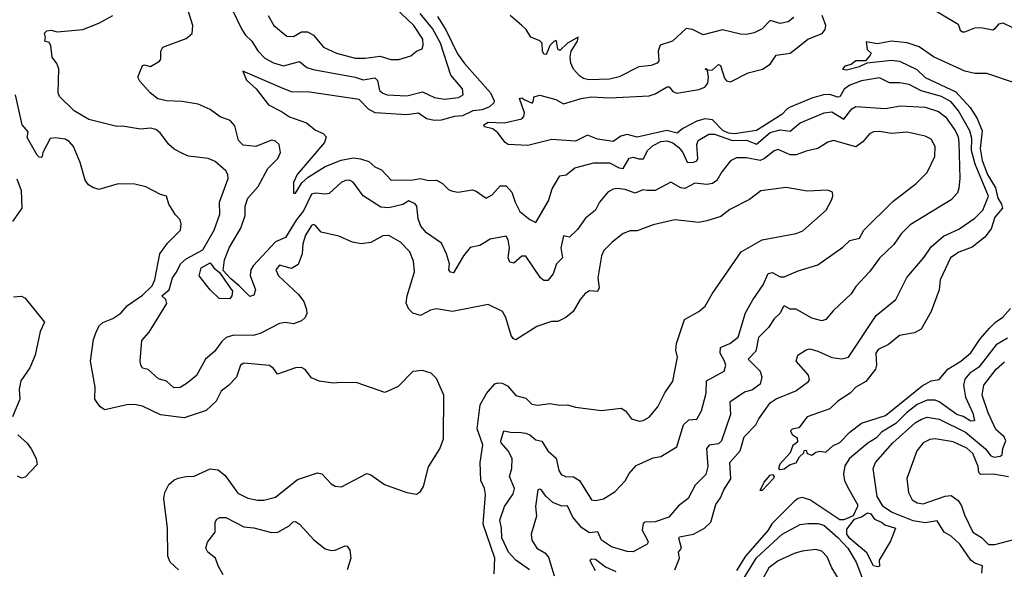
# Model space of a CAD drawing. Extents: x 1843161 to 1959474, y 907081 to 1016326.
# Tile 42 of 256: x 1849487 to 1854443, y 946208 to 948973. Entities that reach past the tile are written whole.
import ezdxf

# ---------------------------------------------------------------- set-up
doc = ezdxf.new("R2010")
doc.units = 0

msp = doc.modelspace()

# ---------------------------------------------------------------- linework, layer by layer
at = {"layer": '0CON20XD'}
for points in [[(1851965, 946896.4), (1851998.9, 946898.9), (1852035, 946892.7), (1852055, 946884.6), (1852085, 946860.4), (1852115, 946852.7), (1852145, 946803.8), (1852186.7, 946766.7), (1852200.9, 946705), (1852212.9, 946685), (1852235, 946675.6), (1852275, 946672.9), (1852305, 946655.7), (1852365, 946558.6), (1852385, 946554.3), (1852425, 946563.1), (1852485, 946599.2), (1852535, 946652.9), (1852555, 946690), (1852589.4, 946730.6), (1852675, 946769.4), (1852715, 946775.6), (1852795, 946824.2), (1852827.8, 946935), (1852855, 946959.6), (1852895, 946963.6), (1852918.2, 947005), (1852942, 947095), (1852943.7, 947156.3), (1853033.1, 947205), (1853041.5, 947235), (1853035.3, 947255.2), (1853012.9, 947295), (1853013.8, 947325), (1853061.9, 947345), (1853104.3, 947375.7), (1853141.2, 947498.8), (1853176.5, 947563.5), (1853229.9, 947640.1), (1853255, 947696.5), (1853275, 947700.9), (1853315, 947680), (1853335, 947680), (1853405, 947710.6), (1853505, 947740), (1853630.5, 947829.5), (1853665, 947862.9), (1853715, 947874.4), (1853735.8, 947915), (1853881.8, 948058.2), (1853999.9, 948150.1), (1854055, 948204.4), (1854093.5, 948285), (1854095.5, 948335.5), (1854075, 948372), (1854045, 948386.9), (1853955, 948407.1), (1853875, 948400.7), (1853815, 948410.4), (1853785, 948409.1), (1853765, 948398.6), (1853730.5, 948359.5), (1853695, 948334.3), (1853583.6, 948366.4), (1853555, 948356.9), (1853503.8, 948325), (1853445, 948312.1), (1853395, 948292.9), (1853365, 948293.6), (1853305, 948319.6), (1853285, 948313.9), (1853235.5, 948274.5), (1853215, 948265.7), (1853145, 948279.3), (1853095, 948278.9), (1853065, 948264), (1853021.1, 948208.9), (1852996.4, 948165), (1852975, 948149.7), (1852945, 948144.2), (1852885, 948150.4), (1852835, 948123.9), (1852815, 948128.2), (1852765, 948155.6), (1852685.9, 948114.1), (1852645, 948114.6), (1852623.2, 948116.8), (1852585, 948101.2), (1852535, 948119.5), (1852495, 948123.4), (1852475, 948120.7), (1852447.5, 948105), (1852405.4, 948055), (1852385.3, 948014.7), (1852335.5, 947975), (1852295, 947917.1), (1852255, 947878.6), (1852225, 947886.2), (1852210, 947825), (1852218.6, 947775), (1852189.6, 947745), (1852172.9, 947695), (1852145, 947661.1), (1852125, 947661.1), (1852108.5, 947675), (1852035, 947784.4), (1852015, 947783.2), (1851975, 947749.2), (1851954.3, 947754.3), (1851946.4, 947775), (1851951.6, 947825), (1851946.3, 947866.3), (1851935, 947884.3), (1851855, 947869.1), (1851803.1, 947836.9), (1851755, 947826.9), (1851720, 947785), (1851670.8, 947699.2), (1851655, 947702.9), (1851647.5, 947715), (1851650.5, 947745), (1851635.3, 947795.3), (1851609.3, 947849.3), (1851535, 947901.2), (1851505.3, 947935), (1851492.2, 947972.2), (1851486.7, 948035), (1851477.3, 948047.3), (1851445, 948061.8), (1851415.5, 948044.5), (1851345, 948026.8), (1851305, 948030.2), (1851215, 948086.7), (1851165, 948156.4), (1851145, 948165.4), (1851127.5, 948165), (1851104.5, 948155), (1851045, 948098.9), (1851025, 948095.3), (1850975, 948101.3), (1850955, 948096), (1850915, 948011.2), (1850879, 947965), (1850825, 947877.2), (1850775, 947855.2), (1850662.3, 947735), (1850650, 947715), (1850646.9, 947686.9), (1850673.8, 947615), (1850665, 947587.3), (1850645, 947580.8), (1850591.8, 947635), (1850549, 947669), (1850511, 947711), (1850518.2, 947765), (1850540.6, 947825), (1850600, 947925), (1850621.7, 947988.3), (1850621.8, 948035), (1850635.5, 948075), (1850687.5, 948135), (1850735.6, 948225), (1850786.9, 948275), (1850798.9, 948305), (1850792.5, 948345), (1850775, 948362.7), (1850755, 948367.5), (1850675, 948335.4), (1850611.8, 948341.8), (1850587.8, 948365), (1850569.8, 948439.8), (1850546.2, 948466.2), (1850495.3, 948485.3), (1850445, 948521.5), (1850385, 948548.8), (1850305, 948561.3), (1850225, 948564.7), (1850182, 948575), (1850144, 948605), (1850091.2, 948665), (1850081.2, 948685), (1850105, 948743.3), (1850115, 948747.1), (1850145, 948738), (1850190, 948765), (1850196.7, 948775), (1850196.7, 948815), (1850206.7, 948835), (1850325, 948878.2), (1850355.3, 948904.7), (1850358.9, 948945), (1850286.7, 949175)], [(1850736.9, 948995), (1850765.8, 948945), (1850831.3, 948891.3), (1850865, 948889.2), (1850905, 948912.2), (1850935, 948912.9), (1850965, 948896.2), (1851016.2, 948835), (1851081.2, 948805), (1851175, 948780.4), (1851225, 948780.3), (1851300.5, 948790.5), (1851355, 948772.9), (1851395, 948773.3), (1851455, 948791.1), (1851485, 948815.6), (1851512.5, 948827.5), (1851518.5, 948845), (1851515.3, 948875), (1851471.1, 948945), (1851312.9, 949095)], [(1854045, 949050.8), (1854211.3, 948951.3), (1854221.4, 948921.4), (1854232.7, 948912.7), (1854245, 948912), (1854295, 948932), (1854325, 948934.2), (1854385, 948923.3), (1854399.2, 948930.8), (1854417.7, 948952.3), (1854435, 948958), (1854485, 948934.2)], [(1851875.7, 946185), (1851878.2, 946265), (1851819.5, 946435), (1851830.8, 946585), (1851826.4, 946615), (1851808.5, 946655), (1851805.4, 946745), (1851818.2, 946835), (1851789.2, 946915), (1851804.6, 947035), (1851837.3, 947092.7), (1851879.3, 947140.7), (1851895, 947146.9), (1851915, 947144.3), (1851941.9, 947131.9), (1851985, 947082), (1852035, 947068.8), (1852065, 947038.9), (1852095, 947034.5), (1852155, 947041.9), (1852205, 947034), (1852245, 947035.8), (1852284.2, 947024.2), (1852415, 947008), (1852515, 947018.8), (1852536.7, 947005), (1852565.9, 946965.9), (1852604.3, 946954.3), (1852625, 946957.5), (1852655, 946974.3), (1852698.6, 947025), (1852733.9, 947096.1), (1852774.4, 947155.6), (1852798.8, 947275), (1852790.3, 947310.3), (1852793.3, 947345), (1852832.5, 947465), (1852905.3, 947504.7), (1852938.1, 947531.9), (1852972.2, 947595), (1853118.6, 947805), (1853225, 947866.4), (1853395, 947897.1), (1853429.3, 947910.7), (1853546, 948015), (1853573.8, 948065), (1853580, 948085), (1853577.5, 948105), (1853555.5, 948115.5), (1853451.3, 948111.3), (1853345, 948129.4), (1853217.6, 948112.4), (1853160.9, 948069.1), (1853061.5, 948018.5), (1853016, 947984), (1852945, 947961.1), (1852905, 947953.8), (1852785, 947966.2), (1852675, 947940.6), (1852595, 947911.1), (1852559.1, 947910.9), (1852525, 947898.6), (1852468.6, 947855), (1852427.8, 947812.2), (1852415, 947786.2), (1852396.4, 947675), (1852404.5, 947624.5), (1852395, 947605.6), (1852355, 947609.5), (1852334, 947596), (1852308.1, 947565), (1852272.9, 947505), (1852236.2, 947475), (1852195, 947455.6), (1852164.6, 947455.4), (1852089.5, 947430.5), (1851985, 947362), (1851970.3, 947370.3), (1851960.8, 947385), (1851933.1, 947475), (1851916.7, 947505), (1851845, 947541.2), (1851665, 947505.5), (1851585, 947519.2), (1851555, 947511.9), (1851505, 947486), (1851466.4, 947496.4), (1851445, 947517.5), (1851432.7, 947547.3), (1851436.7, 947585), (1851474.4, 947705), (1851469.1, 947759.1), (1851450.8, 947805), (1851403.8, 947855), (1851345, 947888), (1851315, 947886), (1851255, 947852), (1851205, 947845.7), (1851162.5, 947855), (1851092.5, 947885), (1851005, 947904.2), (1850975, 947937.5), (1850965, 947942.5), (1850955, 947938.6), (1850925, 947889.2), (1850912.7, 947845), (1850908.8, 947795), (1850888.3, 947741.7), (1850855, 947722.5), (1850795, 947738), (1850776.2, 947715), (1850789.2, 947685), (1850890.8, 947590.8), (1850916.5, 947556.5), (1850931.2, 947515), (1850931.8, 947495), (1850923.5, 947475), (1850905, 947457.8), (1850865, 947442.9), (1850825, 947450.5), (1850795, 947444.5), (1850697.5, 947395), (1850661.2, 947385), (1850565, 947386.5), (1850526.2, 947373.8), (1850503.8, 947355), (1850466.6, 947303.4), (1850422.2, 947265), (1850377.4, 947182.6), (1850330, 947145), (1850295, 947122.2), (1850261.8, 947121.8), (1850225, 947154.2), (1850185, 947166.2), (1850134, 947214), (1850105, 947220.8), (1850095.7, 947235), (1850093.8, 947255), (1850101.1, 947358.9), (1850139.1, 947400.9), (1850226.6, 947545), (1850221.6, 947565), (1850201.7, 947585), (1850238.4, 947615), (1850255.2, 947674.8), (1850276.6, 947703.4), (1850296.2, 947745), (1850325, 947770), (1850408.5, 947815), (1850466.4, 947915), (1850494.6, 947995), (1850493.2, 948055), (1850535.4, 948175), (1850534.5, 948195), (1850525, 948212.9), (1850470.5, 948260.5), (1850435, 948274.5), (1850336.2, 948286.2), (1850308.8, 948298.8), (1850265, 948322.2), (1850237.5, 948345), (1850193.1, 948405), (1850171.5, 948421.5), (1850145, 948427.3), (1850095, 948423.3), (1850005, 948438.5), (1849975, 948435.6), (1849835, 948470.6), (1849761.1, 948515), (1849686.4, 948586.4), (1849681.1, 948605), (1849683.9, 948726.1), (1849673.4, 948753.4), (1849650.6, 948785), (1849643.8, 948843.8), (1849635, 948858.8), (1849612.5, 948865), (1849616.7, 948885), (1849611.2, 948905), (1849622.9, 948917.1), (1849645, 948920), (1849675, 948913.1), (1849805, 948924), (1849884.4, 948955.6), (1849955, 948994.6)], [(1850556.3, 949025), (1850605, 948923.5), (1850624.1, 948895), (1850655.5, 948865.5), (1850686.2, 948816.2), (1850720.5, 948780.5), (1850765, 948756.6), (1850815, 948741.2), (1850895, 948762.5), (1850932.3, 948732.3), (1850963.4, 948723.4), (1851175, 948684.7), (1851215, 948670.5), (1851275, 948680.7), (1851287.8, 948667.8), (1851298.1, 948618.1), (1851315, 948603.3), (1851336, 948596), (1851435, 948590), (1851515, 948610), (1851575, 948582.1), (1851625, 948573.2), (1851695, 948581.8), (1851719.4, 948595), (1851716.5, 948625), (1851657.5, 948695), (1851605.5, 948855), (1851565, 948928.7), (1851502, 949005)], [(1851589.4, 948989.4), (1851632.3, 948922.3), (1851691.1, 948801.1), (1851725, 948753.1), (1851857.2, 948605), (1851874.5, 948565), (1851873.3, 948555), (1851851.1, 948535), (1851815, 948519.3), (1851768.6, 948515), (1851715, 948489.8), (1851675, 948486.7), (1851607.6, 948467.6), (1851575, 948466.2), (1851534.8, 948474.8), (1851493.6, 948503.6), (1851435, 948494.4), (1851275.5, 948505.5), (1851242.6, 948522.6), (1851195, 948571.3), (1850945, 948609.6), (1850855, 948610.7), (1850815.8, 948625), (1850610, 948715), (1850628.9, 948668.9), (1850677.5, 948625), (1850738.8, 948545), (1850805, 948511.9), (1850845, 948484.3), (1850930, 948455), (1850975, 948416.9), (1851015, 948401.1), (1851029.5, 948385), (1851021.1, 948355), (1850884, 948195), (1850864.6, 948155), (1850865, 948100), (1850875, 948101.2), (1850906.8, 948153.2), (1850939.2, 948180.8), (1851024.7, 948235.3), (1851105, 948267.5), (1851165, 948278.7), (1851202.9, 948272.9), (1851245, 948260.4), (1851275, 948232.7), (1851308.3, 948218.3), (1851356.6, 948166.6), (1851465, 948168), (1851505, 948174.7), (1851545, 948164.6), (1851585, 948165.5), (1851615, 948150), (1851645, 948120), (1851665, 948110), (1851694.1, 948105.9), (1851765, 948118), (1851785, 948111.2), (1851835, 948076.2), (1851865, 948092.5), (1851905, 948137.3), (1851935, 948138.2), (1851964.1, 948105), (1851981, 948055), (1852005, 948009.2), (1852055, 947967.8), (1852085, 947952.5), (1852148.3, 948061.7), (1852167.4, 948122.6), (1852205, 948188.5), (1852237.6, 948192.4), (1852281.3, 948228.7), (1852376.9, 948253.1), (1852455, 948253.8), (1852505, 948227.9), (1852525, 948224.7), (1852555, 948277.3), (1852575, 948282.5), (1852602.9, 948272.9), (1852626.7, 948273.3), (1852646.8, 948315), (1852675, 948341.3), (1852715, 948360.2), (1852745, 948363.3), (1852775, 948354.8), (1852805, 948329.8), (1852825.2, 948305), (1852846.4, 948256.4), (1852875, 948254.3), (1852895, 948263.8), (1852900.3, 948275), (1852894.7, 948345), (1852902.2, 948365), (1852955, 948398.2), (1852985, 948397.5), (1853075, 948365.1), (1853145, 948367.1), (1853195, 948347.9), (1853265, 948405.9), (1853315, 948420.2), (1853365, 948411.9), (1853415, 948454), (1853536, 948505), (1853575, 948509.5), (1853635, 948473.8), (1853675, 948524.6), (1853695, 948536.8), (1853845, 948526.5), (1853920.3, 948539.8), (1854045, 948532.6), (1854112, 948512), (1854146.4, 948485), (1854195, 948416.8), (1854210.4, 948385), (1854214.4, 948355), (1854218.5, 948175), (1854214.6, 948125.4), (1854206.9, 948103.1), (1854175, 948067.1), (1853969.1, 947940.9), (1853924.2, 947895.8), (1853887.4, 947842.6), (1853815, 947773.1), (1853765.3, 947704.7), (1853695, 947630.6), (1853671.9, 947595), (1853581.5, 947508.5), (1853545, 947464.3), (1853525, 947457.8), (1853475, 947471.2), (1853395, 947517.3), (1853365, 947516.3), (1853335, 947533.1), (1853330.4, 947529.6), (1853315, 947496.7), (1853285, 947467.8), (1853255.7, 947424.2), (1853205.3, 947375), (1853193.2, 947305), (1853153.4, 947265), (1853213.9, 947205), (1853222.4, 947175), (1853215, 947139.4), (1853175, 947111.8), (1853135, 947100.3), (1853061.5, 947048.5), (1853065, 946986.7), (1853019.5, 946855), (1853005, 946840), (1852957.3, 946832.7), (1852943.7, 946816.3), (1852950.4, 946725), (1852940.5, 946685), (1852887.8, 946632.2), (1852851.9, 946565), (1852802.6, 946527.4), (1852755, 946470.4), (1852685, 946447.4), (1852635, 946445.5), (1852625, 946439.2), (1852620.9, 946405), (1852647.1, 946355), (1852650.5, 946345), (1852645, 946334.4), (1852575, 946295.6), (1852545, 946297.5), (1852465, 946320.9), (1852415.3, 946355), (1852397.1, 946397.1), (1852355, 946391.3), (1852317.1, 946417.1), (1852270.6, 946470.6), (1852245, 946527.1), (1852215, 946525.3), (1852170, 946545), (1852135, 946576.6), (1852115, 946604.5), (1852105, 946611.4), (1852095, 946607.5), (1852082.8, 946525), (1852088.5, 946475), (1852061.5, 946385), (1852065.5, 946355), (1852090, 946315), (1852130.9, 946290.9), (1852149.2, 946269.2), (1852177.6, 946175)], [(1852784.7, 946205), (1852808.6, 946265), (1852802.7, 946295), (1852818.9, 946315), (1852805.4, 946364.6), (1852808.2, 946371.8), (1852878.6, 946385), (1852933.5, 946415), (1852965.3, 946445), (1852991.5, 946535), (1853015, 946567.1), (1853031.1, 946608.9), (1853066.2, 946663.8), (1853061.8, 946745), (1853114.3, 946805), (1853133.7, 946875), (1853192.5, 946935), (1853207.1, 946965), (1853264.6, 947045.4), (1853295, 947066.1), (1853393.3, 947106.7), (1853457.4, 947152.6), (1853462, 947162), (1853457.3, 947185), (1853395.8, 947255), (1853404.3, 947285.7), (1853445, 947312.9), (1853465, 947316.9), (1853505, 947306.2), (1853575.4, 947274.6), (1853625, 947267.8), (1853658.8, 947275), (1853797.8, 947485), (1853897.5, 947565), (1853953.3, 947676.7), (1854040.5, 947779.5), (1854075, 947830.9), (1854137.5, 947885), (1854215, 947920.3), (1854294.8, 947975.2), (1854334.7, 948015), (1854364.1, 948085.9), (1854297, 948247), (1854277.4, 948315), (1854280.1, 948375), (1854269.2, 948415), (1854212.1, 948515), (1854175, 948560.4), (1854127.3, 948587.3), (1854025, 948616), (1853965, 948647.3), (1853915, 948656.6), (1853865, 948656), (1853815, 948680.6), (1853725, 948666.2), (1853665, 948644.3), (1853636.7, 948623.3), (1853614.8, 948585.2), (1853605, 948583.4), (1853565, 948597), (1853532.5, 948595), (1853475, 948579), (1853365, 948533.1), (1853349.5, 948525), (1853324.1, 948495.9), (1853195, 948415.3), (1853085, 948399), (1853055, 948403.4), (1853026, 948416), (1852975, 948468.9), (1852935, 948474.6), (1852895, 948463), (1852825, 948426.7), (1852796.8, 948403.2), (1852745, 948415.5), (1852595, 948383), (1852545, 948395.2), (1852513.3, 948386.7), (1852475, 948361.1), (1852395, 948371.7), (1852345, 948393.3), (1852285, 948362.9), (1852165, 948370.8), (1852045, 948340.8), (1851946.4, 948346.4), (1851930, 948355), (1851893.3, 948405), (1851868, 948425), (1851826, 948435), (1851822.5, 948445), (1851845, 948457.2), (1851925, 948454.7), (1852014.7, 948475.3), (1852025, 948486), (1852028.4, 948505), (1852002.6, 948577.4), (1852015, 948581.1), (1852030.2, 948570.2), (1852065.9, 948554.1), (1852073.3, 948565), (1852074.1, 948585.9), (1852105, 948594.2), (1852185, 948572), (1852225, 948550), (1852312.6, 948577.4), (1852365, 948585.3), (1852455, 948580.6), (1852655, 948590.5), (1852685, 948600.3), (1852746.2, 948636.2), (1852755.9, 948635.9), (1852775, 948611.5), (1852795, 948603.2), (1852905, 948621.6), (1852935.6, 948634.4), (1852950.7, 948655), (1852953.5, 948685), (1852948.3, 948718.3), (1852937.5, 948725), (1852942.5, 948727.5), (1852950.3, 948720.3), (1852975, 948721.2), (1853005, 948747.5), (1853013.7, 948743.7), (1853035, 948678.6), (1853045.4, 948665.4), (1853065, 948660.9), (1853153.3, 948706.7), (1853225.7, 948724.3), (1853265, 948750), (1853294.7, 948795.3), (1853365, 948805.4), (1853410.2, 948839.8), (1853454.8, 948875.2), (1853525.7, 948904.3), (1853541.1, 948925), (1853545.2, 948944.8), (1853526.2, 948995)], [(1853383.3, 948985), (1853355, 948962.9), (1853315, 948953.8), (1853265, 948969.1), (1853225, 948927.1), (1853183.3, 948906.7), (1853145, 948899.1), (1853115, 948900.5), (1853025, 948922.9), (1852927, 948897), (1852873.3, 948925), (1852841.5, 948928.5), (1852772.5, 948865), (1852710.8, 948845), (1852701.2, 948815), (1852703.6, 948766.4), (1852695, 948754.5), (1852665, 948743.8), (1852604.2, 948735.8), (1852504.7, 948685.3), (1852455, 948673.5), (1852351.7, 948671.7), (1852325, 948677.1), (1852305, 948691.8), (1852274.2, 948725), (1852261.6, 948755), (1852257.9, 948785), (1852263, 948815), (1852294.6, 948865), (1852298.8, 948885), (1852243.9, 948856.1), (1852205, 948818.8), (1852195, 948825.8), (1852188.9, 948865), (1852185, 948868.9), (1852175, 948864.5), (1852156.2, 948843.8), (1852140.6, 948805), (1852135, 948798.6), (1852125, 948800), (1852117.8, 948815), (1852116.1, 948856.1), (1852105, 948866.7), (1852060, 948885), (1852035.6, 948925), (1852014.1, 948944.1), (1851955.7, 948995)], [(1854495.3, 948655.3), (1854355, 948703.4), (1854295, 948702.7), (1854244.3, 948714.3), (1854086.2, 948786.2), (1854015, 948836.9), (1853955, 948857.7), (1853875, 948865.4), (1853805, 948852.9), (1853748.3, 948861.7), (1853753, 948823), (1853772.5, 948805), (1853767.5, 948795), (1853743.9, 948766.1), (1853695, 948766), (1853672.5, 948747.5), (1853640, 948740), (1853628.8, 948725), (1853648.5, 948721.5), (1853715, 948738.5), (1853753.6, 948756.4), (1853875, 948770.4), (1853915.3, 948765.3), (1854003.6, 948723.6), (1854045, 948683), (1854199.9, 948609.9), (1854271.7, 948531.7), (1854306.6, 948476.6), (1854331.7, 948415), (1854321.2, 948325), (1854331.4, 948265), (1854357.9, 948195), (1854398.2, 948128.2), (1854411, 948075), (1854429.8, 948045), (1854433.8, 948025), (1854395, 947980), (1854377.9, 947922.1), (1854345, 947880), (1854281.7, 947828.3), (1854215, 947803.4), (1854171.7, 947775), (1854120.6, 947665), (1854114.6, 947615), (1854074.8, 947505), (1854024, 947416), (1853991.8, 947398.2), (1853915, 947384), (1853860.2, 947339.8), (1853807.6, 947315), (1853796.4, 947295), (1853799.5, 947235), (1853794.8, 947215.2), (1853746.6, 947153.4), (1853695.8, 947125), (1853668, 947095), (1853604.4, 947055), (1853565, 947015.7), (1853451.2, 946975), (1853409.3, 946920.7), (1853375, 946913.3), (1853366.7, 946905), (1853375, 946886.7), (1853400, 946870), (1853401.7, 946848.3), (1853379.3, 946830.7), (1853365.8, 946795), (1853313.1, 946736.9), (1853306.7, 946715), (1853315, 946710), (1853335, 946714.3), (1853365, 946735.7), (1853395.7, 946744.3), (1853412.5, 946775), (1853433.3, 946795), (1853435, 946806.7), (1853445, 946807.5), (1853450.7, 946790.7), (1853475, 946782.5), (1853495, 946797.5), (1853515, 946803.3), (1853545, 946797.1), (1853580.4, 946829.6), (1853615, 946846.2), (1853665, 946897.5), (1853725, 946943.5), (1853845, 946982.5), (1854029.1, 947130.9), (1854075, 947156.2), (1854115, 947164), (1854159.5, 947215), (1854223.9, 947255), (1854275, 947296.8), (1854321.9, 947368.1), (1854368.3, 947421.7), (1854398.5, 947451.5), (1854435, 947476.1), (1854475, 947520)], [(1850285.4, 946205.4), (1850244.3, 946244.3), (1850231.7, 946275), (1850230.9, 946415), (1850211.9, 946565), (1850218, 946595), (1850236.7, 946635), (1850263, 946657), (1850285, 946666), (1850324.1, 946675.9), (1850365, 946676.7), (1850445, 946713.3), (1850485, 946708.9), (1850520.9, 946680.9), (1850585, 946592.1), (1850635, 946566), (1850684.6, 946555.4), (1850715, 946556.2), (1850775, 946570.5), (1850885, 946660.5), (1850985, 946694.4), (1851007.9, 946687.9), (1851055, 946638.8), (1851075, 946626), (1851106.6, 946623.4), (1851235, 946690.6), (1851253.7, 946683.7), (1851323.3, 946635), (1851388.8, 946611.2), (1851435, 946594), (1851485, 946586.7), (1851505, 946600), (1851520, 946625), (1851545, 946723.3), (1851601.1, 946815), (1851620, 946865), (1851622.5, 947085), (1851585, 947167.5), (1851557.5, 947195), (1851515, 947208.8), (1851466.1, 947203.9), (1851392.3, 947127.7), (1851325, 947098), (1851185, 947145.8), (1851105, 947148.8), (1851065, 947144), (1850995, 947154.2), (1850955, 947171.2), (1850923.6, 947213.6), (1850905, 947224.3), (1850875, 947221.9), (1850785, 947190.8), (1850765, 947218.8), (1850744.3, 947234.3), (1850615, 947246), (1850598.8, 947235), (1850578, 947175), (1850537.3, 947132.7), (1850501.5, 947105), (1850476.5, 947055), (1850425, 947008.1), (1850315, 946971.2), (1850195, 946986.2), (1850105, 947028.9), (1850065, 947037.5), (1850025.9, 947035.9), (1849915, 947010.6), (1849892.5, 947025), (1849865.6, 947065), (1849866.4, 947125), (1849843.3, 947255), (1849858.6, 947365), (1849873.2, 947406.8), (1849888.8, 947435), (1849905, 947450), (1849955, 947470.8), (1849995, 947497.1), (1850029.4, 947535), (1850105, 947587.3), (1850153.9, 947635), (1850167.2, 947665), (1850192.5, 947795), (1850231.2, 947848.8), (1850296, 947915), (1850300, 947945), (1850295, 947966.7), (1850271.2, 947991.2), (1850236.7, 948045), (1850225, 948086.2), (1850195, 948093.8), (1850122.3, 948132.3), (1850065.8, 948145.8), (1849983, 948147), (1849885, 948120), (1849855, 948128.8), (1849833, 948143), (1849815.7, 948165.7), (1849790.8, 948255), (1849756.7, 948335), (1849735, 948361.2), (1849715, 948372.5), (1849665, 948378.8), (1849640, 948375), (1849602.5, 948305), (1849600, 948285), (1849595, 948280), (1849585, 948282.5), (1849575, 948292.5), (1849525, 948380), (1849529.5, 948409.5), (1849499.2, 948445), (1849465.4, 948595.4)], [(1849472.7, 948172.7), (1849494.4, 948114.4), (1849498, 948025), (1849451.2, 947958.8)], [(1850545, 947569.6), (1850490.6, 947570.6), (1850445, 947613.8), (1850390.5, 947685), (1850400, 947725), (1850445, 947749.8), (1850464.3, 947724.3), (1850492, 947702), (1850557.3, 947607.3), (1850555.4, 947584.6), (1850545, 947569.6)], [(1849455, 947580), (1849495, 947582.5), (1849515, 947572.5), (1849611.7, 947451.7), (1849590, 947405), (1849563.8, 947286.2), (1849538.3, 947221.7), (1849493, 947157), (1849483.3, 947115), (1849487.5, 947065), (1849450, 946975)], [(1854459.2, 947370.8), (1854402.5, 947337.5), (1854315.2, 947225), (1854269.1, 947195), (1854244.7, 947165), (1854237.8, 947135), (1854247.3, 947075), (1854285.3, 946994.7), (1854292.9, 946955), (1854275, 946953.8), (1854236.6, 946976.6), (1854205, 946986.8), (1854115, 947051.2), (1854095, 947059.5), (1854055, 947059.8), (1854005, 947036.7), (1853950.8, 946995), (1853897.8, 946942.2), (1853825, 946898.4), (1853799.6, 946870.4), (1853756.3, 946843.7), (1853663.8, 946765), (1853641.1, 946728.9), (1853633.6, 946686.4), (1853638.9, 946655), (1853655, 946619.6), (1853704.2, 946535), (1853704.6, 946524.6), (1853682.1, 946477.9), (1853635, 946457.6), (1853615, 946457), (1853465, 946558.6), (1853425, 946570), (1853405, 946564.7), (1853385, 946549.4), (1853273.7, 946436.3), (1853254.1, 946405), (1853139.9, 946275), (1853095, 946201.6)], [(1854329.6, 946189.6), (1854334.2, 946225), (1854295, 946240), (1854275, 946254.5), (1854220, 946335), (1854175.4, 946375.4), (1854141.1, 946395), (1854105, 946452.1), (1854045, 946441.9), (1853985, 946451.9), (1853875, 946495.3), (1853833.2, 946525), (1853802.8, 946575), (1853782.5, 946715), (1853794.6, 946745), (1853882.5, 946845), (1853994.7, 946945), (1854025.7, 946964.3), (1854055, 946972.9), (1854115, 946963.9), (1854248.3, 946898.3), (1854347.8, 946815), (1854375, 946779.6), (1854392.9, 946772.9), (1854422.4, 946777.6), (1854431.8, 946785), (1854436.2, 946816.2), (1854451.2, 946855), (1854442.3, 946875), (1854401.3, 946911.3), (1854362.2, 946995), (1854331.6, 947085), (1854340.3, 947135), (1854401.8, 947215), (1854445, 947252.5)], [(1852052.5, 946205), (1851984.5, 946254.5), (1851947.9, 946295), (1851914.2, 946365.8), (1851912.8, 946415), (1851903.8, 946455), (1851928, 946525), (1851971.6, 946588.4), (1851977.5, 946615), (1851952.7, 946675), (1851964, 946716), (1851965.3, 946765), (1851945, 946804.5), (1851910, 946845), (1851908.9, 946855), (1851924.6, 946905.4), (1851965, 946896.4)], [(1849477.1, 946885), (1849523.6, 946843.6), (1849544.2, 946815), (1849570, 946765), (1849574, 946735), (1849515, 946672.5), (1849495, 946666.2), (1849475, 946676.7)], [(1854465, 946674), (1854387.7, 946687.7), (1854325, 946686), (1854315.4, 946695.4), (1854312, 946725), (1854285, 946790.7), (1854255, 946817), (1854185, 946848.8), (1854095, 946864.6), (1854068.3, 946861.7), (1854035.3, 946844.7), (1854002.7, 946805), (1853952.9, 946665), (1853960.5, 946595), (1853978.6, 946558.6), (1854005, 946542), (1854035, 946538.2), (1854145, 946575.9), (1854175, 946579.2), (1854211.5, 946555), (1854228.1, 946528.1), (1854242.7, 946482.7), (1854284.7, 946395), (1854328, 946368), (1854363.5, 946333.5), (1854395, 946332.5), (1854492, 946358)], [(1853225, 946604.2), (1853214.2, 946605), (1853235, 946646), (1853265, 946682), (1853275.7, 946685.7), (1853284, 946675), (1853280.8, 946665), (1853225, 946604.2)], [(1850511.3, 946181.3), (1850486, 946225), (1850472.5, 946265), (1850434, 946295), (1850424, 946315), (1850432.9, 946345), (1850470.5, 946395), (1850470.6, 946445), (1850478.8, 946461.2), (1850495, 946469.2), (1850525, 946469.4), (1850615, 946421.8), (1850665, 946416.2), (1850755, 946393.4), (1850785.7, 946395.7), (1850843.1, 946426.9), (1850863, 946447), (1850875, 946448.6), (1850895, 946435.8), (1850967.2, 946357.2), (1851025, 946311.9), (1851055, 946303.3), (1851075, 946304.5), (1851125, 946325.8), (1851135, 946324), (1851147.8, 946305), (1851153.8, 946265), (1851135.9, 946205.9)], [(1853805, 946220), (1853785, 946226.2), (1853751, 946291), (1853665, 946363.3), (1853649.9, 946385), (1853650.4, 946409.6), (1853688.7, 946461.3), (1853725, 946471.9), (1853755, 946492.4), (1853769.6, 946489.6), (1853790.5, 946460.5), (1853825, 946446.2), (1853841.5, 946431.5), (1853896, 946415), (1853870.7, 946349.3), (1853812.5, 946255), (1853815, 946223.3), (1853805, 946220)], [(1853133.2, 946165), (1853195, 946265.7), (1853325, 946385.8), (1853415, 946433.8), (1853455, 946438.7), (1853505, 946439.3), (1853535, 946430.8), (1853605, 946369.1), (1853655, 946314.1), (1853696.8, 946245), (1853728.4, 946165)], [(1853612.7, 946155), (1853574.5, 946215), (1853551.7, 946271.7), (1853525, 946299.4), (1853495, 946307.5), (1853425, 946299.5), (1853385, 946288.5), (1853305, 946251.2), (1853257.9, 946215), (1853222.8, 946152.8)], [(1852385, 946200), (1852361.4, 946245), (1852358.8, 946255), (1852365, 946261.2), (1852385, 946258.9), (1852435, 946220.4), (1852488, 946198)]]:
    msp.add_lwpolyline(points, dxfattribs=at)

doc.saveas('drawing.dxf')
